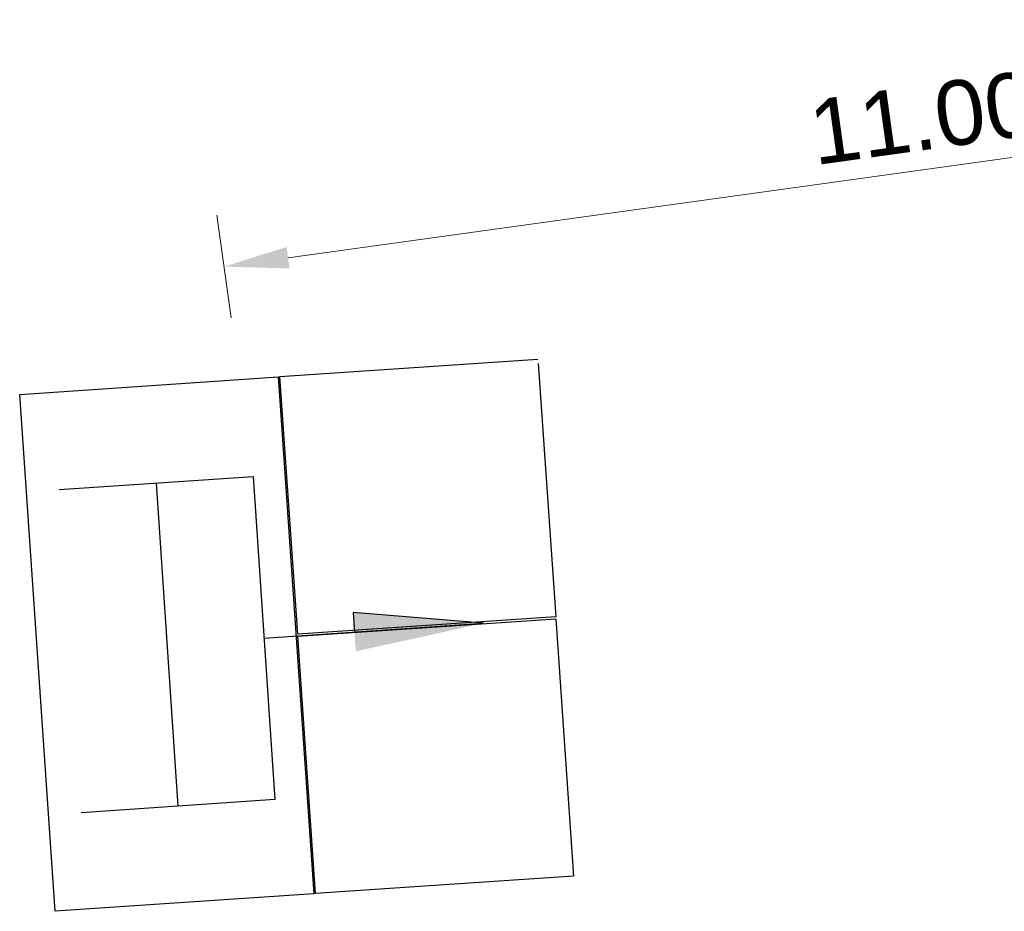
# Model space of a CAD drawing. Header units: metres. Extents: x 176029 to 179341, y 406836 to 408537.
# Tile 10 of 27: x 176129 to 176136, y 407943 to 407950. Entities that reach past the tile are written whole.
import ezdxf

# ---------------------------------------------------------------- set-up
doc = ezdxf.new("R2010")
doc.units = ezdxf.units.M
doc.header["$PDMODE"] = 3
doc.header["$PDSIZE"] = 1
doc.layers.add('B-ET-IGS', color=10, linetype='Continuous', lineweight=30)
doc.layers.add('N-ET-MONTAGE-NIEUWE FUNDATIE', color=10, linetype='Continuous', lineweight=30)
doc.layers.add('N-ET-VVV-LUS 1', color=10, linetype='Continuous')
doc.styles.add('NLCS-ISO-ANNOTATIVE-T25', font='arial.ttf', dxfattribs={"height": 2.5})
doc.dimstyles.new('NLCS-ANNOTATIVE-T25-PIJL_l3_h1', dxfattribs={"dimtxt": 2.5, "dimasz": 2.5, "dimexe": 2, "dimexo": 2, "dimgap": 0.7, "dimtad": 1, "dimdec": 3, "dimzin": 0, "dimdsep": 46, "dimtxsty": 'NLCS-ISO-ANNOTATIVE-T25', "dimcen": 2.5, "dimdle": 2, "dimclrd": 256, "dimclre": 256, "dimclrt": 256, "dimadec": 1, "dimazin": 0, "dimtfac": 1, "dimtdec": 3, "dimtofl": 0, "dimtmove": 1, "dimatfit": 0, "dimfxl": 2, "dimfxlon": 1, "dimtfillclr": 256, "dimtolj": 1, "dimtzin": 0, "dimlwd": 18, "dimlwe": 18, "dimarcsym": 0})

# ---------------------------------------------------------------- blocks, each defined once
blk = doc.blocks.new('licht afstandsmarkeringsbord')
at = {"color": 0}
for p, q in [((2.448795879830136, 0.01244370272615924), (1.448795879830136, 0.1624437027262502)), ((1.448795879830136, 0.1624437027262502), (1.448795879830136, 0.008531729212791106)), ((0.7487958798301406, 0.01244370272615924), (1.846377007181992, 0.01244370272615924)), ((0.7487958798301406, 0.01244370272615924), (2.448795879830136, 0.01244370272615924))]:
    blk.add_line(p, q, dxfattribs=at)
for points in [[(-0.7512041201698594, 1.262443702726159), (0.7487958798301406, 1.262443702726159), (0.7487958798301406, -1.237556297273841), (-0.7512041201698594, -1.237556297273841)], [(-0.00120412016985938, 1.262443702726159), (-0.00120412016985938, -1.237556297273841)]]:
    blk.add_lwpolyline(points, dxfattribs=at)
blk.add_solid([(1.448795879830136, -0.1375562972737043), (2.448795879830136, 0.01244370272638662), (1.448795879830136, 0.1624437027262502)], dxfattribs=at)
blk = doc.blocks.new('*D103')
at = {"layer": 'Defpoints', "color": 0, "transparency": 16777216}
for p in [(176141.1036253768, 407949.7743087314), (176141.3283061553, 407948.1533469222), (176130.4324768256, 407946.6430809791)]:
    blk.add_point(p, dxfattribs=at)
at = {"layer": 'N-ET-VVV-LUS 1', "lineweight": 18, "transparency": 16777216}
for p, q in [((176141.1585441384, 407949.3780967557), (176141.0487066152, 407950.1705207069)), ((176130.7030610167, 407948.33269124), (176140.6083604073, 407949.7056602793)), ((176130.2627148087, 407947.8678308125), (176130.1528772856, 407948.6602547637))]:
    blk.add_line(p, q, dxfattribs=at)
at = {"layer": 'N-ET-VVV-LUS 1', "transparency": 16777216}
for points in [[(176140.5969189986, 407949.7882044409), (176140.6198018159, 407949.6231161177), (176141.1036253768, 407949.7743087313)], [(176130.691619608, 407948.4152354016), (176130.7145024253, 407948.2501470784), (176130.2077960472, 407948.2640427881)]]:
    blk.add_solid(points, dxfattribs=at)
at = {"layer": 'N-ET-VVV-LUS 1', "transparency": 16777216, "insert": (176135.6014391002, 407949.4107188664), "char_height": 0.5, "attachment_point": 5, "rotation": 7.891459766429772, "style": 'NLCS-ISO-ANNOTATIVE-T25'}
blk.add_mtext('\\A1;11.00', dxfattribs=at)

msp = doc.modelspace()

# ---------------------------------------------------------------- linework, layer by layer
at = {"layer": 'N-ET-MONTAGE-NIEUWE FUNDATIE', "elevation": 1.17701481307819e-07}
for points in [[(176132.6347393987, 407947.515969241), (176132.769271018, 407945.5612672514), (176130.7772320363, 407945.4257110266), (176130.6402473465, 407947.4160553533), (176132.6324180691, 407947.5496974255)], [(176130.6261589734, 407947.4133515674), (176130.9008468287, 407943.4221475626), (176128.9054620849, 407943.2863546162), (176128.6307742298, 407947.2775586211), (176130.6261589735, 407947.4133515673)], [(176132.7703669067, 407945.5453443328), (176132.9070986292, 407943.5586755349), (176130.9150596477, 407943.4231193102), (176130.778196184, 407945.4117022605), (176132.7703669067, 407945.5453443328)]]:
    msp.add_lwpolyline(points, dxfattribs=at)

# ---------------------------------------------------------------- block references
at = {"layer": 'B-ET-IGS', "rotation": 3.863775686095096}
msp.add_blockref('licht afstandsmarkeringsbord', (176129.7704520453, 407945.3330494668, 1.049276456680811e-07), dxfattribs=at)

# ---------------------------------------------------------------- dimensions: what is measured, and where the dimension line sits
at = {"layer": 'N-ET-VVV-LUS 1'}
dim = msp.add_aligned_dim(p1=(176130.4324768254, 407946.6430809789), p2=(176141.3283061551, 407948.1533469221), distance=1.636459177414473, dimstyle='NLCS-ANNOTATIVE-T25-PIJL_l3_h1', override={"dimdec": 2}, dxfattribs=at)
dim.commit()
dim.dimension.update_dxf_attribs({"geometry": '*D103', "text_midpoint": (176135.6014391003, 407949.4107188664)})

doc.saveas('drawing.dxf')
